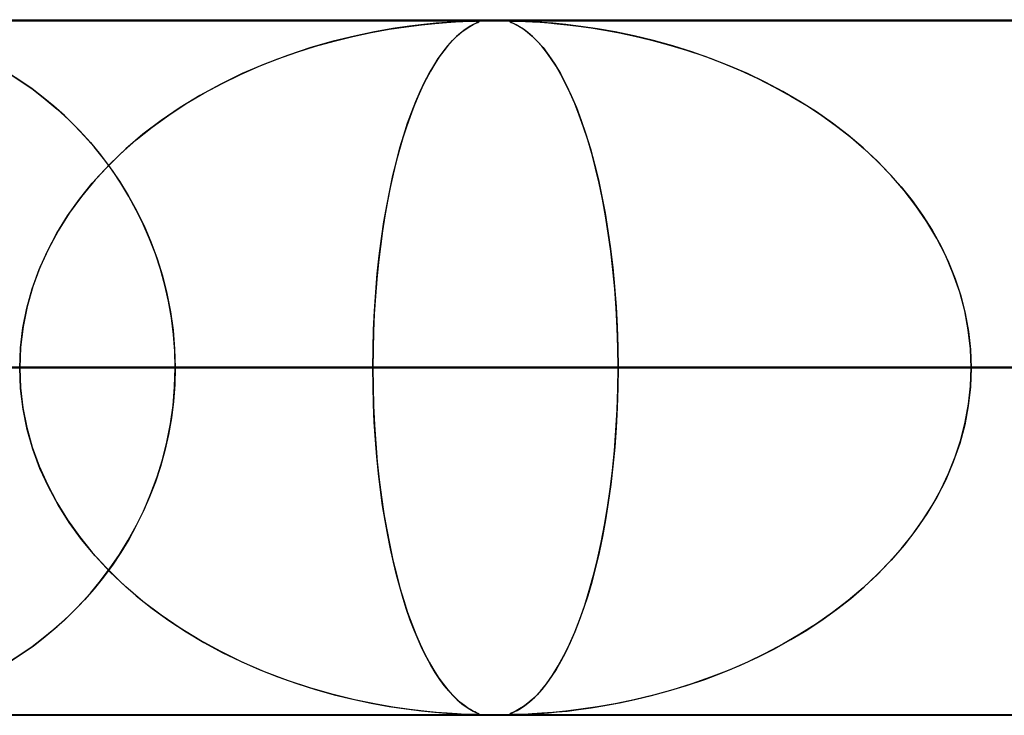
# Model space of a CAD drawing. Header units: millimetres. Extents: x -635 to 635, y -772 to 772.
# Tile 7 of 44: x -248 to -233, y 761 to 772. Entities that reach past the tile are written whole.
import ezdxf

# ---------------------------------------------------------------- set-up
doc = ezdxf.new("R2010")
doc.units = ezdxf.units.MM
doc.layers.add('HIDDEN', color=7, linetype='Continuous')
doc.layers.add('THICK', color=7, linetype='Continuous')

msp = doc.modelspace()

# ---------------------------------------------------------------- linework, layer by layer
at = {"layer": 'HIDDEN'}
for p, q in [((-551.5, 771.49), (0, 771.49)), ((-280.736, 771.49), (0, 771.49)), ((-280.736, 771.49), (0, 771.49)), ((0, 771.48), (-268.845, 771.48)), ((-242.061, 771.399), (-241.841, 771.427)), ((-241.804, 771.431), (-242.014, 771.406)), ((-241.841, 771.427), (-241.646, 771.447)), ((-241.626, 771.449), (-241.804, 771.431)), ((-241.646, 771.447), (-241.481, 771.461)), ((-241.468, 771.461), (-241.626, 771.449)), ((-241.481, 771.461), (-241.348, 771.469)), ((-241.324, 771.471), (-241.468, 771.461)), ((-241.348, 771.469), (-241.244, 771.475)), ((-241.205, 771.476), (-241.324, 771.471)), ((-241.244, 771.475), (-241.165, 771.478)), ((-241.12, 771.479), (-241.205, 771.476)), ((-241.165, 771.478), (-241.105, 771.479)), ((-241.143, 771.403), (-241.096, 771.429)), ((-241.104, 771.425), (-241.141, 771.405)), ((-241.062, 771.48), (-241.12, 771.479)), ((-241.105, 771.479), (-241.061, 771.48)), ((-241.074, 771.441), (-241.104, 771.425)), ((-241.096, 771.429), (-241.058, 771.448)), ((-241.049, 771.452), (-241.074, 771.441)), ((-241.025, 771.479), (-241.062, 771.48)), ((-241.058, 771.448), (-241.03, 771.461)), ((-241.055, 771.48), (-241.028, 771.479)), ((-241.029, 771.462), (-241.049, 771.452)), ((-241.03, 771.461), (-241.013, 771.47)), ((-241.014, 771.469), (-241.029, 771.462)), ((-241.028, 771.479), (-241.013, 771.478)), ((-241.009, 771.476), (-241.025, 771.479)), ((-241.009, 771.474), (-241.014, 771.469)), ((-241.013, 771.478), (-241.009, 771.474)), ((-241.013, 771.47), (-241.009, 771.476)), ((-240.57, 771.475), (-240.564, 771.478)), ((-240.564, 771.469), (-240.57, 771.475)), ((-240.553, 771.479), (-240.569, 771.476)), ((-240.569, 771.476), (-240.566, 771.471)), ((-240.566, 771.471), (-240.549, 771.461)), ((-240.564, 771.478), (-240.547, 771.479)), ((-240.547, 771.461), (-240.564, 771.469)), ((-240.518, 771.48), (-240.553, 771.479)), ((-240.549, 771.461), (-240.521, 771.449)), ((-240.547, 771.479), (-240.517, 771.48)), ((-240.517, 771.447), (-240.547, 771.461)), ((-240.521, 771.449), (-240.485, 771.431)), ((-240.457, 771.479), (-240.518, 771.48)), ((-240.517, 771.48), (-240.474, 771.479)), ((-240.477, 771.427), (-240.517, 771.447)), ((-240.485, 771.431), (-240.438, 771.406)), ((-240.428, 771.399), (-240.477, 771.427)), ((-240.474, 771.479), (-240.417, 771.478)), ((-240.365, 771.476), (-240.457, 771.479)), ((-240.417, 771.478), (-240.341, 771.475)), ((-240.247, 771.47), (-240.365, 771.476)), ((-240.341, 771.475), (-240.244, 771.47)), ((-240.11, 771.461), (-240.247, 771.47)), ((-240.244, 771.47), (-240.134, 771.463)), ((-240.134, 771.463), (-240.013, 771.454)), ((-239.95, 771.448), (-240.11, 771.461)), ((-240.013, 771.454), (-239.886, 771.442)), ((-239.761, 771.429), (-239.95, 771.448)), ((-239.886, 771.442), (-239.742, 771.427)), ((-239.547, 771.403), (-239.761, 771.429)), ((-239.742, 771.427), (-239.58, 771.408)), ((-242.828, 771.259), (-242.564, 771.315)), ((-242.516, 771.325), (-242.803, 771.265)), ((-242.564, 771.315), (-242.304, 771.362)), ((-242.252, 771.371), (-242.516, 771.325)), ((-242.304, 771.362), (-242.061, 771.399)), ((-242.014, 771.406), (-242.252, 771.371)), ((-241.28, 771.306), (-241.334, 771.258)), ((-241.326, 771.266), (-241.259, 771.323)), ((-241.229, 771.346), (-241.28, 771.306)), ((-241.259, 771.323), (-241.198, 771.368)), ((-241.182, 771.379), (-241.229, 771.346)), ((-241.198, 771.368), (-241.143, 771.403)), ((-241.141, 771.405), (-241.182, 771.379)), ((-240.438, 771.406), (-240.383, 771.371)), ((-240.371, 771.362), (-240.428, 771.399)), ((-240.383, 771.371), (-240.32, 771.325)), ((-240.308, 771.315), (-240.371, 771.362)), ((-240.32, 771.325), (-240.249, 771.265)), ((-240.243, 771.259), (-240.308, 771.315)), ((-239.58, 771.408), (-239.4, 771.383)), ((-239.309, 771.368), (-239.547, 771.403)), ((-239.4, 771.383), (-239.204, 771.351)), ((-239.052, 771.323), (-239.309, 771.368)), ((-239.204, 771.351), (-238.993, 771.312)), ((-238.778, 771.266), (-239.052, 771.323)), ((-238.993, 771.312), (-238.769, 771.264)), ((-243.11, 771.19), (-243.433, 771.098)), ((-243.365, 771.118), (-243.096, 771.193)), ((-242.803, 771.265), (-243.11, 771.19)), ((-243.096, 771.193), (-242.828, 771.259)), ((-241.462, 771.123), (-241.394, 771.199)), ((-241.393, 771.201), (-241.454, 771.133)), ((-241.394, 771.199), (-241.326, 771.266)), ((-241.334, 771.258), (-241.393, 771.201)), ((-240.249, 771.265), (-240.173, 771.19)), ((-240.177, 771.193), (-240.243, 771.259)), ((-240.109, 771.118), (-240.177, 771.193)), ((-240.173, 771.19), (-240.091, 771.098)), ((-238.501, 771.199), (-238.778, 771.266)), ((-238.769, 771.264), (-238.532, 771.207)), ((-238.532, 771.207), (-238.285, 771.14)), ((-238.225, 771.123), (-238.501, 771.199)), ((-238.285, 771.14), (-238.029, 771.063)), ((-243.906, 770.937), (-243.635, 771.033)), ((-243.433, 771.098), (-243.769, 770.987)), ((-243.635, 771.033), (-243.365, 771.118)), ((-241.598, 770.942), (-241.53, 771.037)), ((-241.518, 771.054), (-241.583, 770.964)), ((-241.53, 771.037), (-241.462, 771.123)), ((-241.454, 771.133), (-241.518, 771.054)), ((-240.041, 771.033), (-240.109, 771.118)), ((-240.091, 771.098), (-240.006, 770.987)), ((-239.972, 770.937), (-240.041, 771.033)), ((-237.951, 771.037), (-238.225, 771.123)), ((-238.029, 771.063), (-237.765, 770.973)), ((-237.681, 770.942), (-237.951, 771.037)), ((-244.099, 770.862), (-244.418, 770.724)), ((-244.175, 770.831), (-243.906, 770.937)), ((-243.769, 770.987), (-244.099, 770.862)), ((-241.648, 770.865), (-241.712, 770.758)), ((-241.664, 770.838), (-241.598, 770.942)), ((-241.583, 770.964), (-241.648, 770.865)), ((-240.006, 770.987), (-239.923, 770.862)), ((-239.903, 770.831), (-239.972, 770.937)), ((-239.923, 770.862), (-239.841, 770.724)), ((-237.765, 770.973), (-237.504, 770.874)), ((-237.414, 770.838), (-237.681, 770.942)), ((-237.504, 770.874), (-237.249, 770.767)), ((-247.801, 770.743), (-247.612, 770.622)), ((-247.602, 770.616), (-247.767, 770.722)), ((-244.418, 770.724), (-244.728, 770.574)), ((-244.708, 770.584), (-244.443, 770.713)), ((-244.443, 770.713), (-244.175, 770.831)), ((-241.795, 770.6), (-241.73, 770.724)), ((-241.712, 770.758), (-241.774, 770.643)), ((-241.73, 770.724), (-241.664, 770.838)), ((-239.835, 770.713), (-239.903, 770.831)), ((-239.841, 770.724), (-239.762, 770.574)), ((-239.767, 770.584), (-239.835, 770.713)), ((-237.151, 770.724), (-237.414, 770.838)), ((-237.249, 770.767), (-237.001, 770.653)), ((-236.894, 770.6), (-237.151, 770.724)), ((-247.612, 770.622), (-247.428, 770.494)), ((-247.441, 770.503), (-247.602, 770.616)), ((-244.728, 770.574), (-245.026, 770.411)), ((-244.969, 770.443), (-244.708, 770.584)), ((-241.858, 770.467), (-241.795, 770.6)), ((-241.774, 770.643), (-241.834, 770.52)), ((-239.699, 770.443), (-239.767, 770.584)), ((-239.762, 770.574), (-239.685, 770.411)), ((-237.001, 770.653), (-236.759, 770.531)), ((-236.642, 770.467), (-236.894, 770.6)), ((-247.282, 770.382), (-247.441, 770.503)), ((-247.428, 770.494), (-247.251, 770.357)), ((-245.225, 770.292), (-244.969, 770.443)), ((-241.92, 770.324), (-241.858, 770.467)), ((-241.834, 770.52), (-241.892, 770.391)), ((-239.634, 770.292), (-239.699, 770.443)), ((-236.759, 770.531), (-236.524, 770.401)), ((-236.396, 770.324), (-236.642, 770.467)), ((-247.127, 770.254), (-247.282, 770.382)), ((-247.251, 770.357), (-247.079, 770.212)), ((-245.473, 770.128), (-245.225, 770.292)), ((-245.026, 770.411), (-245.312, 770.236)), ((-241.98, 770.172), (-241.92, 770.324)), ((-241.892, 770.391), (-241.949, 770.253)), ((-239.685, 770.411), (-239.611, 770.236)), ((-239.569, 770.128), (-239.634, 770.292)), ((-236.524, 770.401), (-236.298, 770.263)), ((-236.157, 770.172), (-236.396, 770.324)), ((-246.976, 770.119), (-247.127, 770.254)), ((-247.079, 770.212), (-246.914, 770.06)), ((-245.312, 770.236), (-245.586, 770.049)), ((-242.039, 770.009), (-241.98, 770.172)), ((-241.949, 770.253), (-242.004, 770.109)), ((-239.611, 770.236), (-239.541, 770.049)), ((-236.298, 770.263), (-236.078, 770.119)), ((-235.925, 770.009), (-236.157, 770.172)), ((-246.829, 769.976), (-246.976, 770.119)), ((-246.914, 770.06), (-246.755, 769.9)), ((-245.586, 770.049), (-245.846, 769.851)), ((-245.714, 769.954), (-245.473, 770.128)), ((-242.095, 769.837), (-242.039, 770.009)), ((-242.004, 770.109), (-242.056, 769.957)), ((-239.507, 769.954), (-239.569, 770.128)), ((-239.541, 770.049), (-239.473, 769.851)), ((-236.078, 770.119), (-235.868, 769.967)), ((-235.7, 769.837), (-235.925, 770.009)), ((-246.686, 769.826), (-246.829, 769.976)), ((-246.755, 769.9), (-246.603, 769.732)), ((-245.945, 769.769), (-245.714, 769.954)), ((-242.056, 769.957), (-242.107, 769.799)), ((-239.447, 769.769), (-239.507, 769.954)), ((-235.868, 769.967), (-235.665, 769.808)), ((-246.548, 769.668), (-246.686, 769.826)), ((-246.603, 769.732), (-246.456, 769.556)), ((-246.167, 769.573), (-245.945, 769.769)), ((-245.846, 769.851), (-246.092, 769.642)), ((-242.107, 769.799), (-242.155, 769.633)), ((-242.149, 769.654), (-242.095, 769.837)), ((-239.473, 769.851), (-239.41, 769.642)), ((-239.39, 769.573), (-239.447, 769.769)), ((-235.484, 769.654), (-235.7, 769.837)), ((-235.665, 769.808), (-235.472, 769.643)), ((-246.414, 769.502), (-246.548, 769.668)), ((-246.092, 769.642), (-246.322, 769.423)), ((-242.155, 769.633), (-242.202, 769.46)), ((-242.201, 769.461), (-242.149, 769.654)), ((-239.41, 769.642), (-239.35, 769.423)), ((-235.278, 769.461), (-235.484, 769.654)), ((-235.472, 769.643), (-235.286, 769.469)), ((-246.456, 769.556), (-246.316, 769.37)), ((-246.286, 769.328), (-246.414, 769.502)), ((-246.377, 769.365), (-246.167, 769.573)), ((-242.251, 769.257), (-242.201, 769.461)), ((-242.202, 769.46), (-242.246, 769.278)), ((-239.336, 769.365), (-239.39, 769.573)), ((-235.286, 769.469), (-235.109, 769.287)), ((-235.082, 769.257), (-235.278, 769.461)), ((-246.576, 769.147), (-246.377, 769.365)), ((-246.322, 769.423), (-246.534, 769.195)), ((-246.316, 769.37), (-246.183, 769.175)), ((-246.165, 769.147), (-246.286, 769.328)), ((-239.35, 769.423), (-239.295, 769.195)), ((-239.284, 769.147), (-239.336, 769.365)), ((-246.534, 769.195), (-246.73, 768.958)), ((-246.183, 769.175), (-246.057, 768.971)), ((-242.297, 769.044), (-242.251, 769.257)), ((-242.246, 769.278), (-242.288, 769.087)), ((-239.295, 769.195), (-239.244, 768.958)), ((-235.109, 769.287), (-234.94, 769.096)), ((-234.897, 769.044), (-235.082, 769.257)), ((-246.761, 768.918), (-246.576, 769.147)), ((-246.05, 768.958), (-246.165, 769.147)), ((-242.34, 768.821), (-242.297, 769.044)), ((-242.288, 769.087), (-242.328, 768.887)), ((-239.236, 768.918), (-239.284, 769.147)), ((-234.94, 769.096), (-234.78, 768.896)), ((-234.726, 768.821), (-234.897, 769.044)), ((-246.931, 768.679), (-246.761, 768.918)), ((-246.73, 768.958), (-246.907, 768.714)), ((-246.057, 768.971), (-245.939, 768.756)), ((-245.942, 768.761), (-246.05, 768.958)), ((-242.328, 768.887), (-242.365, 768.679)), ((-239.244, 768.958), (-239.198, 768.714)), ((-239.192, 768.679), (-239.236, 768.918)), ((-234.78, 768.896), (-234.632, 768.687)), ((-245.842, 768.558), (-245.942, 768.761)), ((-245.939, 768.756), (-245.83, 768.533)), ((-242.38, 768.589), (-242.34, 768.821)), ((-234.568, 768.589), (-234.726, 768.821)), ((-247.085, 768.43), (-246.931, 768.679)), ((-246.907, 768.714), (-247.066, 768.462)), ((-242.416, 768.349), (-242.38, 768.589)), ((-242.365, 768.679), (-242.399, 768.463)), ((-239.198, 768.714), (-239.157, 768.462)), ((-239.152, 768.43), (-239.192, 768.679)), ((-234.632, 768.687), (-234.494, 768.47)), ((-234.425, 768.349), (-234.568, 768.589)), ((-247.066, 768.462), (-247.206, 768.203)), ((-245.75, 768.348), (-245.842, 768.558)), ((-245.83, 768.533), (-245.731, 768.301)), ((-242.399, 768.463), (-242.43, 768.238)), ((-239.157, 768.462), (-239.12, 768.203)), ((-234.494, 768.47), (-234.369, 768.244)), ((-247.222, 768.171), (-247.085, 768.43)), ((-245.668, 768.132), (-245.75, 768.348)), ((-242.447, 768.1), (-242.416, 768.349)), ((-239.116, 768.171), (-239.152, 768.43)), ((-234.298, 768.1), (-234.425, 768.349)), ((-247.341, 767.904), (-247.222, 768.171)), ((-247.206, 768.203), (-247.328, 767.936)), ((-245.731, 768.301), (-245.643, 768.06)), ((-242.43, 768.238), (-242.458, 768.004)), ((-239.12, 768.203), (-239.088, 767.936)), ((-239.085, 767.904), (-239.116, 768.171)), ((-234.369, 768.244), (-234.258, 768.01)), ((-245.594, 767.909), (-245.668, 768.132)), ((-245.643, 768.06), (-245.566, 767.813)), ((-242.475, 767.843), (-242.447, 768.1)), ((-234.189, 767.843), (-234.298, 768.1)), ((-247.44, 767.629), (-247.341, 767.904)), ((-247.328, 767.936), (-247.43, 767.66)), ((-245.531, 767.681), (-245.594, 767.909)), ((-242.458, 768.004), (-242.482, 767.765)), ((-239.088, 767.936), (-239.062, 767.66)), ((-239.059, 767.629), (-239.085, 767.904)), ((-234.258, 768.01), (-234.161, 767.77)), ((-245.566, 767.813), (-245.502, 767.558)), ((-242.482, 767.765), (-242.502, 767.52)), ((-242.498, 767.579), (-242.475, 767.843)), ((-234.097, 767.579), (-234.189, 767.843)), ((-234.161, 767.77), (-234.08, 767.524)), ((-247.518, 767.349), (-247.44, 767.629)), ((-247.43, 767.66), (-247.512, 767.375)), ((-245.479, 767.448), (-245.531, 767.681)), ((-239.062, 767.66), (-239.04, 767.375)), ((-239.039, 767.349), (-239.059, 767.629)), ((-245.502, 767.558), (-245.451, 767.298)), ((-242.502, 767.52), (-242.518, 767.269)), ((-242.516, 767.31), (-242.498, 767.579)), ((-234.025, 767.31), (-234.097, 767.579)), ((-234.08, 767.524), (-234.017, 767.272)), ((-247.574, 767.066), (-247.518, 767.349)), ((-247.512, 767.375), (-247.572, 767.083)), ((-245.438, 767.211), (-245.479, 767.448)), ((-239.04, 767.375), (-239.025, 767.083)), ((-239.024, 767.066), (-239.039, 767.349)), ((-245.451, 767.298), (-245.414, 767.031)), ((-245.408, 766.972), (-245.438, 767.211)), ((-242.518, 767.269), (-242.53, 767.013)), ((-242.529, 767.039), (-242.516, 767.31)), ((-233.973, 767.039), (-234.025, 767.31)), ((-234.017, 767.272), (-233.97, 767.015)), ((-247.572, 767.083), (-247.608, 766.788)), ((-247.608, 766.779), (-247.574, 767.066)), ((-245.414, 767.031), (-245.392, 766.762)), ((-242.537, 766.765), (-242.529, 767.039)), ((-239.025, 767.083), (-239.016, 766.788)), ((-239.015, 766.779), (-239.024, 767.066)), ((-233.942, 766.765), (-233.973, 767.039)), ((-245.39, 766.731), (-245.408, 766.972)), ((-242.53, 767.013), (-242.537, 766.753)), ((-233.97, 767.015), (-233.941, 766.754)), ((-247.608, 766.788), (-247.62, 766.49)), ((-247.62, 766.49), (-247.608, 766.779)), ((-245.392, 766.762), (-245.384, 766.49)), ((-242.539, 766.49), (-242.537, 766.765)), ((-242.537, 766.753), (-242.539, 766.49)), ((-239.016, 766.788), (-239.012, 766.49)), ((-239.012, 766.49), (-239.015, 766.779)), ((-233.932, 766.49), (-233.942, 766.765)), ((-233.941, 766.754), (-233.932, 766.49)), ((-245.384, 766.49), (-245.39, 766.731)), ((-242.539, 766.49), (-468.008, 766.49)), ((-468.008, 766.49), (-242.539, 766.49)), ((-450.162, 766.49), (-233.455, 766.49)), ((-233.455, 766.49), (-450.162, 766.49)), ((-228.374, 766.49), (-440.182, 766.49)), ((-440.182, 766.49), (-228.374, 766.49)), ((-422.335, 766.49), (-219.29, 766.49)), ((-219.29, 766.49), (-422.335, 766.49)), ((-214.209, 766.49), (-412.355, 766.49)), ((-412.355, 766.49), (-214.209, 766.49)), ((-394.508, 766.49), (-205.125, 766.49)), ((-205.125, 766.49), (-394.508, 766.49)), ((-200.044, 766.49), (-384.527, 766.49)), ((-384.527, 766.49), (-200.044, 766.49)), ((-366.681, 766.49), (-190.959, 766.49)), ((-190.959, 766.49), (-366.681, 766.49)), ((-185.879, 766.49), (-356.7, 766.49)), ((-356.7, 766.49), (-185.879, 766.49)), ((-338.853, 766.49), (-176.794, 766.49)), ((-176.794, 766.49), (-338.853, 766.49)), ((-171.713, 766.49), (-328.872, 766.49)), ((-328.872, 766.49), (-171.713, 766.49)), ((-311.025, 766.49), (-162.628, 766.49)), ((-162.628, 766.49), (-311.025, 766.49)), ((-157.547, 766.49), (-301.043, 766.49)), ((-301.043, 766.49), (-157.547, 766.49)), ((-283.196, 766.49), (-148.462, 766.49)), ((-148.462, 766.49), (-283.196, 766.49)), ((-143.381, 766.49), (-273.214, 766.49)), ((-273.214, 766.49), (-143.381, 766.49)), ((-267.342, 766.49), (0, 766.49)), ((0, 766.49), (-267.342, 766.49)), ((0, 766.49), (-262.261, 766.49)), ((-262.261, 766.49), (0, 766.49)), ((-255.366, 766.49), (-134.296, 766.49)), ((-134.296, 766.49), (-255.366, 766.49)), ((-253.177, 766.49), (0, 766.49)), ((0, 766.49), (-253.177, 766.49)), ((0, 766.49), (-248.097, 766.49)), ((-248.097, 766.49), (0, 766.49)), ((-248.097, 766.49), (-239.012, 766.49)), ((-239.012, 766.49), (-248.097, 766.49)), ((-247.62, 766.49), (-247.608, 766.201)), ((-247.608, 766.192), (-247.62, 766.49)), ((-245.392, 766.218), (-245.384, 766.49)), ((-245.384, 766.49), (-245.39, 766.249)), ((-129.214, 766.49), (-245.384, 766.49)), ((-245.384, 766.49), (-129.214, 766.49)), ((-245.384, 766.49), (-227.535, 766.49)), ((-227.535, 766.49), (-245.384, 766.49)), ((-242.537, 766.226), (-242.539, 766.49)), ((-242.539, 766.49), (-242.537, 766.215)), ((-233.455, 766.49), (-242.539, 766.49)), ((-242.539, 766.49), (-233.455, 766.49)), ((-239.016, 766.186), (-239.012, 766.49)), ((-239.012, 766.49), (-239.015, 766.201)), ((-239.012, 766.49), (0, 766.49)), ((0, 766.49), (-239.012, 766.49)), ((-233.932, 766.49), (-233.942, 766.215)), ((-233.941, 766.226), (-233.932, 766.49)), ((0, 766.49), (-233.932, 766.49)), ((-233.932, 766.49), (0, 766.49)), ((-233.932, 766.49), (-224.848, 766.49)), ((-224.848, 766.49), (-233.932, 766.49)), ((-247.608, 766.201), (-247.574, 765.914)), ((-247.572, 765.897), (-247.608, 766.192)), ((-245.414, 765.948), (-245.392, 766.218)), ((-245.39, 766.249), (-245.408, 766.008)), ((-242.53, 765.965), (-242.537, 766.226)), ((-242.537, 766.215), (-242.529, 765.941)), ((-239.025, 765.885), (-239.016, 766.186)), ((-239.015, 766.201), (-239.024, 765.914)), ((-233.942, 766.215), (-233.973, 765.941)), ((-233.97, 765.965), (-233.941, 766.226)), ((-247.574, 765.914), (-247.518, 765.631)), ((-247.512, 765.605), (-247.572, 765.897)), ((-245.451, 765.682), (-245.414, 765.948)), ((-245.408, 766.008), (-245.438, 765.769)), ((-242.518, 765.708), (-242.53, 765.965)), ((-242.529, 765.941), (-242.516, 765.67)), ((-239.024, 765.914), (-239.039, 765.631)), ((-233.973, 765.941), (-234.025, 765.67)), ((-234.017, 765.708), (-233.97, 765.965)), ((-245.438, 765.769), (-245.479, 765.532)), ((-239.042, 765.587), (-239.025, 765.885)), ((-247.518, 765.631), (-247.44, 765.351)), ((-245.502, 765.422), (-245.451, 765.682)), ((-242.502, 765.456), (-242.518, 765.708)), ((-242.516, 765.67), (-242.498, 765.401)), ((-239.039, 765.631), (-239.059, 765.351)), ((-234.025, 765.67), (-234.097, 765.401)), ((-234.08, 765.456), (-234.017, 765.708)), ((-247.43, 765.32), (-247.512, 765.605)), ((-245.479, 765.532), (-245.531, 765.299)), ((-239.064, 765.296), (-239.042, 765.587)), ((-247.44, 765.351), (-247.341, 765.076)), ((-245.566, 765.167), (-245.502, 765.422)), ((-242.482, 765.21), (-242.502, 765.456)), ((-242.498, 765.401), (-242.475, 765.137)), ((-239.059, 765.351), (-239.085, 765.076)), ((-234.097, 765.401), (-234.189, 765.137)), ((-234.161, 765.21), (-234.08, 765.456)), ((-247.328, 765.044), (-247.43, 765.32)), ((-245.531, 765.299), (-245.594, 765.071)), ((-242.458, 764.97), (-242.482, 765.21)), ((-239.092, 765.015), (-239.064, 765.296)), ((-234.258, 764.97), (-234.161, 765.21)), ((-247.341, 765.076), (-247.222, 764.809)), ((-245.594, 765.071), (-245.668, 764.848)), ((-245.643, 764.92), (-245.566, 765.167)), ((-242.475, 765.137), (-242.447, 764.88)), ((-239.085, 765.076), (-239.116, 764.809)), ((-234.189, 765.137), (-234.298, 764.88)), ((-247.206, 764.777), (-247.328, 765.044)), ((-245.731, 764.68), (-245.643, 764.92)), ((-242.43, 764.736), (-242.458, 764.97)), ((-239.124, 764.744), (-239.092, 765.015)), ((-234.369, 764.736), (-234.258, 764.97)), ((-247.222, 764.809), (-247.085, 764.55)), ((-247.066, 764.518), (-247.206, 764.777)), ((-245.668, 764.848), (-245.75, 764.632)), ((-242.447, 764.88), (-242.416, 764.631)), ((-239.116, 764.809), (-239.152, 764.55)), ((-234.298, 764.88), (-234.425, 764.631)), ((-245.75, 764.632), (-245.842, 764.422)), ((-245.83, 764.447), (-245.731, 764.68)), ((-242.398, 764.51), (-242.43, 764.736)), ((-242.416, 764.631), (-242.38, 764.391)), ((-239.162, 764.48), (-239.124, 764.744)), ((-234.425, 764.631), (-234.568, 764.391)), ((-234.494, 764.51), (-234.369, 764.736)), ((-247.085, 764.55), (-246.931, 764.301)), ((-246.907, 764.266), (-247.066, 764.518)), ((-242.364, 764.293), (-242.398, 764.51)), ((-239.205, 764.224), (-239.162, 764.48)), ((-239.152, 764.55), (-239.192, 764.301)), ((-234.632, 764.293), (-234.494, 764.51)), ((-245.842, 764.422), (-245.942, 764.219)), ((-245.939, 764.224), (-245.83, 764.447)), ((-242.38, 764.391), (-242.34, 764.159)), ((-234.568, 764.391), (-234.726, 764.159)), ((-246.931, 764.301), (-246.761, 764.062)), ((-246.73, 764.022), (-246.907, 764.266)), ((-246.057, 764.009), (-245.939, 764.224)), ((-245.942, 764.219), (-246.05, 764.022)), ((-242.326, 764.084), (-242.364, 764.293)), ((-239.253, 763.976), (-239.205, 764.224)), ((-239.192, 764.301), (-239.236, 764.062)), ((-234.78, 764.084), (-234.632, 764.293)), ((-246.761, 764.062), (-246.576, 763.833)), ((-242.34, 764.159), (-242.297, 763.936)), ((-242.286, 763.884), (-242.326, 764.084)), ((-239.236, 764.062), (-239.284, 763.833)), ((-234.94, 763.884), (-234.78, 764.084)), ((-234.726, 764.159), (-234.897, 763.936)), ((-246.534, 763.785), (-246.73, 764.022)), ((-246.183, 763.805), (-246.057, 764.009)), ((-246.05, 764.022), (-246.165, 763.833)), ((-242.297, 763.936), (-242.251, 763.723)), ((-239.306, 763.737), (-239.253, 763.976)), ((-234.897, 763.936), (-235.082, 763.723)), ((-246.576, 763.833), (-246.377, 763.615)), ((-246.322, 763.557), (-246.534, 763.785)), ((-246.316, 763.61), (-246.183, 763.805)), ((-246.165, 763.833), (-246.286, 763.652)), ((-242.244, 763.693), (-242.286, 763.884)), ((-239.284, 763.833), (-239.336, 763.615)), ((-235.109, 763.693), (-234.94, 763.884)), ((-246.286, 763.652), (-246.414, 763.478)), ((-242.251, 763.723), (-242.201, 763.519)), ((-242.199, 763.511), (-242.244, 763.693)), ((-239.363, 763.506), (-239.306, 763.737)), ((-235.286, 763.511), (-235.109, 763.693)), ((-235.082, 763.723), (-235.278, 763.519)), ((-246.456, 763.424), (-246.316, 763.61)), ((-246.377, 763.615), (-246.167, 763.407)), ((-246.092, 763.338), (-246.322, 763.557)), ((-242.201, 763.519), (-242.149, 763.326)), ((-242.153, 763.337), (-242.199, 763.511)), ((-239.425, 763.284), (-239.363, 763.506)), ((-239.336, 763.615), (-239.39, 763.407)), ((-235.278, 763.519), (-235.484, 763.326)), ((-235.472, 763.337), (-235.286, 763.511)), ((-246.603, 763.248), (-246.456, 763.424)), ((-246.414, 763.478), (-246.548, 763.312)), ((-246.167, 763.407), (-245.945, 763.211)), ((-239.39, 763.407), (-239.447, 763.211)), ((-246.755, 763.08), (-246.603, 763.248)), ((-246.548, 763.312), (-246.686, 763.154)), ((-245.846, 763.129), (-246.092, 763.338)), ((-245.945, 763.211), (-245.714, 763.026)), ((-242.104, 763.172), (-242.153, 763.337)), ((-242.149, 763.326), (-242.095, 763.143)), ((-239.447, 763.211), (-239.507, 763.026)), ((-239.491, 763.073), (-239.425, 763.284)), ((-235.484, 763.326), (-235.7, 763.143)), ((-235.665, 763.172), (-235.472, 763.337)), ((-246.914, 762.92), (-246.755, 763.08)), ((-246.686, 763.154), (-246.829, 763.004)), ((-245.586, 762.931), (-245.846, 763.129)), ((-242.053, 763.013), (-242.104, 763.172)), ((-242.095, 763.143), (-242.039, 762.971)), ((-239.561, 762.874), (-239.491, 763.073)), ((-235.7, 763.143), (-235.925, 762.971)), ((-235.868, 763.013), (-235.665, 763.172)), ((-246.829, 763.004), (-246.976, 762.861)), ((-245.714, 763.026), (-245.473, 762.852)), ((-245.312, 762.744), (-245.586, 762.931)), ((-242, 762.861), (-242.053, 763.013)), ((-242.039, 762.971), (-241.98, 762.808)), ((-239.507, 763.026), (-239.569, 762.852)), ((-235.925, 762.971), (-236.157, 762.808)), ((-236.078, 762.861), (-235.868, 763.013)), ((-246.976, 762.861), (-247.127, 762.726)), ((-247.079, 762.768), (-246.914, 762.92)), ((-245.473, 762.852), (-245.225, 762.689)), ((-241.945, 762.717), (-242, 762.861)), ((-241.98, 762.808), (-241.92, 762.656)), ((-239.634, 762.687), (-239.561, 762.874)), ((-239.569, 762.852), (-239.634, 762.689)), ((-236.157, 762.808), (-236.396, 762.656)), ((-236.298, 762.717), (-236.078, 762.861)), ((-247.127, 762.726), (-247.282, 762.598)), ((-247.251, 762.623), (-247.079, 762.768)), ((-245.026, 762.569), (-245.312, 762.744)), ((-245.225, 762.689), (-244.969, 762.537)), ((-241.888, 762.579), (-241.945, 762.717)), ((-241.92, 762.656), (-241.858, 762.513)), ((-239.71, 762.513), (-239.634, 762.687)), ((-239.634, 762.689), (-239.699, 762.537)), ((-236.396, 762.656), (-236.642, 762.513)), ((-236.524, 762.579), (-236.298, 762.717)), ((-247.282, 762.598), (-247.441, 762.477)), ((-247.428, 762.486), (-247.251, 762.623)), ((-244.728, 762.406), (-245.026, 762.569)), ((-244.969, 762.537), (-244.708, 762.396)), ((-241.829, 762.449), (-241.888, 762.579)), ((-241.858, 762.513), (-241.795, 762.38)), ((-239.79, 762.351), (-239.71, 762.513)), ((-239.699, 762.537), (-239.767, 762.396)), ((-236.642, 762.513), (-236.894, 762.38)), ((-236.759, 762.449), (-236.524, 762.579)), ((-247.801, 762.237), (-247.612, 762.358)), ((-247.602, 762.364), (-247.767, 762.258)), ((-247.612, 762.358), (-247.428, 762.486)), ((-247.441, 762.477), (-247.602, 762.364)), ((-244.418, 762.256), (-244.728, 762.406)), ((-244.708, 762.396), (-244.443, 762.267)), ((-241.768, 762.327), (-241.829, 762.449)), ((-241.795, 762.38), (-241.73, 762.256)), ((-239.767, 762.396), (-239.835, 762.267)), ((-236.894, 762.38), (-237.151, 762.256)), ((-237.001, 762.327), (-236.759, 762.449)), ((-244.443, 762.267), (-244.175, 762.15)), ((-244.099, 762.118), (-244.418, 762.256)), ((-241.706, 762.213), (-241.768, 762.327)), ((-241.73, 762.256), (-241.664, 762.142)), ((-239.835, 762.267), (-239.903, 762.149)), ((-239.872, 762.202), (-239.79, 762.351)), ((-237.151, 762.256), (-237.414, 762.142)), ((-237.249, 762.213), (-237.001, 762.327)), ((-244.175, 762.15), (-243.906, 762.043)), ((-243.769, 761.993), (-244.099, 762.118)), ((-241.642, 762.106), (-241.706, 762.213)), ((-241.664, 762.142), (-241.598, 762.038)), ((-241.577, 762.007), (-241.642, 762.106)), ((-239.903, 762.149), (-239.972, 762.043)), ((-239.956, 762.066), (-239.872, 762.202)), ((-237.765, 762.007), (-237.504, 762.106)), ((-237.414, 762.142), (-237.681, 762.038)), ((-237.504, 762.106), (-237.249, 762.213)), ((-243.906, 762.043), (-243.635, 761.947)), ((-243.433, 761.882), (-243.769, 761.993)), ((-243.635, 761.947), (-243.365, 761.862)), ((-241.598, 762.038), (-241.53, 761.943)), ((-241.511, 761.917), (-241.577, 762.007)), ((-241.53, 761.943), (-241.462, 761.857)), ((-240.128, 761.839), (-240.042, 761.944)), ((-240.041, 761.947), (-240.109, 761.862)), ((-240.042, 761.944), (-239.956, 762.066)), ((-239.972, 762.043), (-240.041, 761.947)), ((-237.951, 761.943), (-238.225, 761.857)), ((-238.029, 761.917), (-237.765, 762.007)), ((-237.681, 762.038), (-237.951, 761.943)), ((-243.11, 761.79), (-243.433, 761.882)), ((-243.365, 761.862), (-243.096, 761.787)), ((-242.803, 761.715), (-243.11, 761.79)), ((-241.447, 761.84), (-241.511, 761.917)), ((-241.462, 761.857), (-241.394, 761.781)), ((-241.386, 761.773), (-241.447, 761.84)), ((-240.209, 761.753), (-240.128, 761.839)), ((-240.109, 761.862), (-240.177, 761.787)), ((-238.532, 761.773), (-238.285, 761.84)), ((-238.225, 761.857), (-238.501, 761.781)), ((-238.285, 761.84), (-238.029, 761.917)), ((-243.096, 761.787), (-242.828, 761.721)), ((-242.828, 761.721), (-242.564, 761.665)), ((-242.516, 761.655), (-242.803, 761.715)), ((-242.564, 761.665), (-242.304, 761.618)), ((-242.252, 761.609), (-242.516, 761.655)), ((-241.394, 761.781), (-241.326, 761.714)), ((-241.328, 761.716), (-241.386, 761.773)), ((-241.273, 761.668), (-241.328, 761.716)), ((-241.326, 761.714), (-241.259, 761.657)), ((-241.223, 761.629), (-241.273, 761.668)), ((-241.259, 761.657), (-241.198, 761.612)), ((-240.308, 761.665), (-240.371, 761.618)), ((-240.353, 761.63), (-240.284, 761.684)), ((-240.243, 761.721), (-240.308, 761.665)), ((-240.284, 761.684), (-240.209, 761.753)), ((-240.177, 761.787), (-240.243, 761.721)), ((-239.052, 761.657), (-239.309, 761.612)), ((-239.204, 761.629), (-238.993, 761.668)), ((-238.778, 761.714), (-239.052, 761.657)), ((-238.993, 761.668), (-238.769, 761.716)), ((-238.501, 761.781), (-238.778, 761.714)), ((-238.769, 761.716), (-238.532, 761.773)), ((-242.304, 761.618), (-242.061, 761.581)), ((-242.014, 761.574), (-242.252, 761.609)), ((-242.061, 761.581), (-241.841, 761.553)), ((-241.804, 761.549), (-242.014, 761.574)), ((-241.841, 761.553), (-241.646, 761.533)), ((-241.626, 761.531), (-241.804, 761.549)), ((-241.646, 761.533), (-241.481, 761.519)), ((-241.468, 761.519), (-241.626, 761.531)), ((-241.481, 761.519), (-241.348, 761.511)), ((-241.324, 761.509), (-241.468, 761.519)), ((-241.348, 761.511), (-241.244, 761.505)), ((-241.205, 761.504), (-241.324, 761.509)), ((-241.244, 761.505), (-241.165, 761.502)), ((-241.177, 761.597), (-241.223, 761.629)), ((-241.198, 761.612), (-241.143, 761.577)), ((-241.136, 761.572), (-241.177, 761.597)), ((-241.143, 761.577), (-241.096, 761.551)), ((-241.1, 761.552), (-241.136, 761.572)), ((-241.07, 761.538), (-241.1, 761.552)), ((-241.096, 761.551), (-241.058, 761.532)), ((-241.046, 761.526), (-241.07, 761.538)), ((-241.058, 761.532), (-241.03, 761.519)), ((-241.026, 761.517), (-241.046, 761.526)), ((-241.03, 761.519), (-241.013, 761.51)), ((-241.013, 761.51), (-241.026, 761.517)), ((-241.009, 761.505), (-241.013, 761.51)), ((-241.013, 761.51), (-241.009, 761.504)), ((-240.57, 761.505), (-240.561, 761.513)), ((-240.564, 761.511), (-240.57, 761.505)), ((-240.56, 761.502), (-240.57, 761.505)), ((-240.57, 761.505), (-240.564, 761.502)), ((-240.547, 761.519), (-240.564, 761.511)), ((-240.561, 761.513), (-240.538, 761.523)), ((-240.517, 761.533), (-240.547, 761.519)), ((-240.538, 761.523), (-240.507, 761.538)), ((-240.477, 761.553), (-240.517, 761.533)), ((-240.507, 761.538), (-240.465, 761.559)), ((-240.428, 761.581), (-240.477, 761.553)), ((-240.465, 761.559), (-240.413, 761.589)), ((-240.371, 761.618), (-240.428, 761.581)), ((-240.413, 761.589), (-240.353, 761.63)), ((-240.247, 761.51), (-240.365, 761.504)), ((-240.341, 761.505), (-240.244, 761.51)), ((-240.11, 761.519), (-240.247, 761.51)), ((-240.244, 761.51), (-240.134, 761.517)), ((-240.134, 761.517), (-240.013, 761.526)), ((-239.95, 761.532), (-240.11, 761.519)), ((-240.013, 761.526), (-239.886, 761.538)), ((-239.761, 761.551), (-239.95, 761.532)), ((-239.886, 761.538), (-239.742, 761.552)), ((-239.547, 761.577), (-239.761, 761.551)), ((-239.742, 761.552), (-239.58, 761.572)), ((-239.58, 761.572), (-239.4, 761.597)), ((-239.309, 761.612), (-239.547, 761.577)), ((-239.4, 761.597), (-239.204, 761.629)), ((-551.5, 761.49), (0, 761.49)), ((-473.025, 761.5), (-241.061, 761.5)), ((-445.2, 761.5), (-226.897, 761.5)), ((-417.375, 761.5), (-212.733, 761.5)), ((-389.55, 761.5), (-198.569, 761.5)), ((-361.725, 761.5), (-184.405, 761.5)), ((-333.9, 761.5), (-170.241, 761.5)), ((-306.075, 761.5), (-156.077, 761.5)), ((-280.736, 761.49), (0, 761.49)), ((-280.736, 761.49), (0, 761.49)), ((-278.25, 761.5), (-141.913, 761.5)), ((-268.845, 761.5), (0, 761.5)), ((-250.425, 761.5), (-127.749, 761.5)), ((-241.12, 761.501), (-241.205, 761.504)), ((-241.165, 761.502), (-241.105, 761.5)), ((-241.062, 761.5), (-241.12, 761.501)), ((-241.105, 761.5), (-241.061, 761.5)), ((-241.025, 761.501), (-241.062, 761.5)), ((-241.061, 761.5), (-241.032, 761.5)), ((-241.032, 761.5), (-241.015, 761.502)), ((-241.009, 761.504), (-241.025, 761.501)), ((-241.015, 761.502), (-241.009, 761.505)), ((-240.564, 761.502), (-240.547, 761.5)), ((-240.532, 761.5), (-240.56, 761.502)), ((-240.547, 761.5), (-240.517, 761.5)), ((-240.519, 761.5), (-240.52, 761.5)), ((-240.52, 761.5), (-240.52, 761.5)), ((-240.518, 761.5), (-240.519, 761.5)), ((-240.519, 761.5), (-240.519, 761.5)), ((-240.519, 761.5), (-240.519, 761.5)), ((-240.457, 761.501), (-240.518, 761.5)), ((-240.518, 761.5), (-240.518, 761.5)), ((-240.517, 761.5), (-240.474, 761.5)), ((-240.474, 761.5), (-240.417, 761.502)), ((-240.365, 761.504), (-240.457, 761.501)), ((-240.417, 761.502), (-240.341, 761.505))]:
    msp.add_line(p, q, dxfattribs=at)
at = {"layer": 'THICK'}
for p, q in [((-606.5, 771.5), (0, 771.5)), ((0, 766.5), (-606.5, 766.5))]:
    msp.add_line(p, q, dxfattribs=at)

doc.saveas('drawing.dxf')
